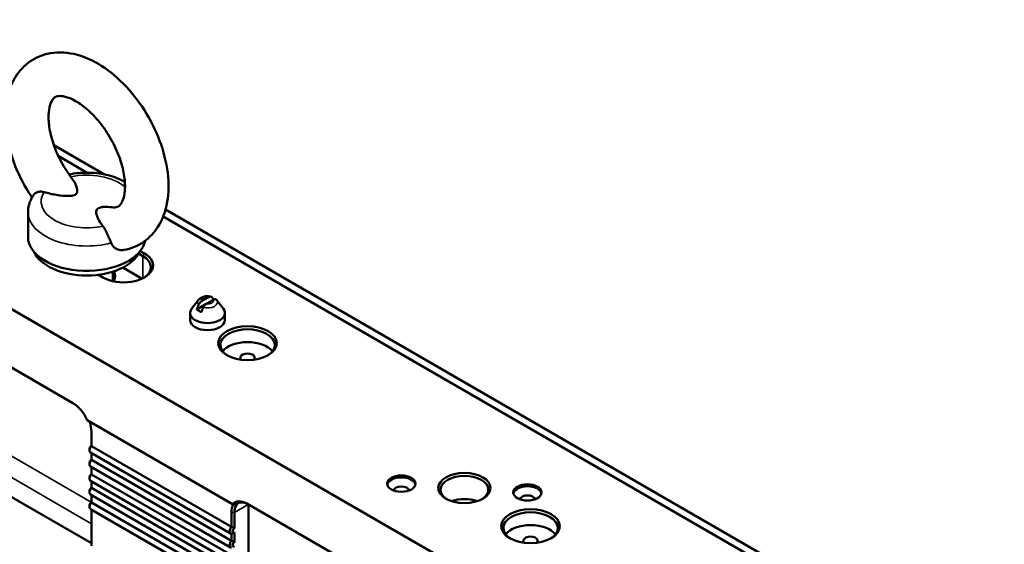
# Model space of a CAD drawing. Header units: millimetres. Extents: x 0 to 8058, y -283 to 1782.
# Tile 28 of 35: x 2145 to 2315, y 514 to 604. Entities that reach past the tile are written whole.
import ezdxf

# ---------------------------------------------------------------- set-up
doc = ezdxf.new("R2010")
doc.units = ezdxf.units.MM
doc.header["$LTSCALE"] = 3
doc.layers.add('Sichtbar (ISO)', color=7, linetype='Continuous', lineweight=50)
doc.layers.add('Sichtbar schmal (ISO)', color=7, linetype='Continuous', lineweight=35)

msp = doc.modelspace()

# ---------------------------------------------------------------- linework, layer by layer
at = {"layer": 'Sichtbar (ISO)'}
for p, q in [((1618.485, 857.384), (2405.866, 402.79)), ((2151.015, 582.384), (2159.771, 577.329)), ((2151.781, 580.517), (2156.771, 577.635)), ((2146.564, 566.552), (2146.564, 570.839)), ((2170.259, 571.273), (2354.467, 464.92)), ((2169.856, 570.081), (2354.537, 463.456)), ((2166.367, 563.261), (2165.624, 563.69)), ((2165.909, 564.137), (2166.632, 563.72)), ((2161.189, 558.936), (2161.189, 560.579)), ((2166.212, 559.37), (2162.908, 561.277)), ((2159.473, 559.587), (2158.688, 560.039)), ((2166.064, 559.456), (2166.064, 559.304)), ((2175.951, 555.701), (2174.765, 554.17)), ((2177.734, 556.198), (2176.478, 555.473)), ((2178.53, 555.739), (2177.274, 555.014)), ((2178.562, 555.758), (2178.53, 555.739)), ((2179.057, 555.701), (2180.243, 554.17)), ((2174.504, 552.238), (2174.504, 553.463)), ((2177.274, 555.014), (2175.651, 554.077)), ((2180.504, 552.238), (2180.504, 553.463)), ((2133.091, 550.172), (2154.304, 537.925)), ((2181.823, 520.506), (2156.749, 534.983)), ((2157.486, 533.026), (2157.486, 530.541)), ((2157.175, 530.076), (2157.175, 529.77)), ((2157.486, 530.541), (2181.616, 516.609)), ((2181.473, 515.465), (2157.343, 529.397)), ((2157.486, 529.315), (2157.486, 528.14)), ((2157.486, 528.14), (2181.616, 514.209)), ((2157.486, 513.789), (2133.402, 527.694)), ((2157.175, 527.676), (2157.175, 527.37)), ((2181.473, 513.065), (2157.343, 526.996)), ((2157.486, 526.914), (2157.486, 525.656)), ((2157.175, 525.192), (2157.175, 524.885)), ((2181.473, 510.581), (2157.343, 524.512)), ((2157.486, 525.656), (2181.616, 511.725)), ((2157.175, 522.853), (2157.175, 522.546)), ((2157.486, 524.43), (2157.486, 523.317)), ((2157.486, 523.317), (2181.616, 509.386)), ((2181.473, 508.242), (2157.343, 522.173)), ((2157.486, 522.091), (2157.486, 520.818)), ((2157.175, 520.353), (2157.175, 520.047)), ((2181.473, 505.742), (2157.343, 519.674)), ((2157.486, 520.818), (2181.616, 506.886)), ((2157.486, 519.592), (2157.486, 513.348)), ((2181.865, 520.481), (2181.823, 520.506)), ((2181.941, 520.438), (2181.865, 520.481)), ((2184.268, 520.625), (2234.649, 491.538)), ((2184.579, 520.446), (2184.579, 486.206)), ((2181.616, 516.609), (2181.616, 519.094)), ((2182.146, 519.094), (2182.146, 516.378)), ((2181.616, 514.209), (2181.616, 515.427)), ((2182.146, 515.659), (2182.146, 513.977))]:
    msp.add_line(p, q, dxfattribs=at)
for centre, major_axis, ratio, start_param, end_param in [((2156.689, 566.552), (-10.125, 0), 0.5773503, 0, 3.0326337), ((2156.689, 565.328), (-9.375, 0), 0.5773503, 0.2573911, 2.8842016), ((2163.053, 561.653), (5.062, 0), 0.5773503, 3.9269908, 7.0685835), ((2163.053, 561.347), (4.688, 0), 0.5773503, 5.5370274, 7.0685835), ((2156.689, 559.816), (4.875, 0), 0.5773503, 5.9554992, 6.5775115), ((2156.689, 558.591), (4.875, 0), 0.5773503, 0.2193255, 0.3947911), ((2156.689, 558.591), (4.687, 0), 0.5773503, 0.1365419, 0.2837941), ((2156.689, 559.816), (9.375, 0), 0.5773503, 6.1847987, 6.2186059), ((2177.504, 554.688), (-2.134, 0), 0.5773503, 4.1932279, 4.1937355), ((2177.504, 553.463), (3, 0), 0.5773503, 2.7210583, 6.7037196), ((2177.504, 554.688), (2.134, 0), 0.5773503, 3.6602461, 4.1937355), ((2177.504, 552.238), (3, 0), 0.5773503, 3.1415927, 6.2831853), ((2184.398, 547.951), (4.688, 0), 0.5773503, 5.5370274, 10.1709359), ((2184.398, 545.747), (-4.688, 0), 0.5773503, 3.5610813, 5.8636966), ((2184.398, 545.747), (1.238, 0), 0.5773503, 5.7804126, 9.9275506), ((2154.304, 534.557), (2.062, -3.572), 0.5773503, 1.3623295, 2.3561945), ((2154.569, 534.71), (2.063, -3.572), 0.5773503, 0.7853982, 1.25726), ((2157.751, 530.103), (-0.408, -0.706), 0.5773503, 4.405013, 6.2831853), ((2157.486, 530.256), (0.22, 0.381), 0.5773503, 0.7853982, 2.3561945), ((2157.751, 527.702), (-0.408, -0.706), 0.5773503, 4.405013, 6.2831853), ((2157.486, 527.855), (0.22, 0.381), 0.5773503, 0.7853982, 2.3561945), ((2157.751, 525.218), (-0.408, -0.706), 0.5773503, 4.405013, 6.2831853), ((2157.486, 525.371), (0.22, 0.381), 0.5773503, 0.7853982, 2.3561945), ((2210.915, 523.732), (-2.438, 0), 0.5773503, 3.2615443, 6.1632336), ((2221.787, 522.997), (4.125, 0), 0.5773503, 5.5422673, 10.165696), ((2157.751, 522.879), (-0.408, -0.706), 0.5773503, 4.405013, 6.2831853), ((2157.486, 523.032), (0.22, 0.381), 0.5773503, 0.7853982, 2.3561945), ((2210.915, 522.814), (1.312, 0), 0.5773503, 0.0893077, 3.0522849), ((2232.658, 522.201), (-2.438, 0), 0.5773503, 3.2615443, 6.1632336), ((2184.268, 517.257), (-2.063, 3.572), 0.5773503, 5.4977871, 6.4916521), ((2221.787, 519.017), (4.125, 0), 0.5773503, 1.0105997, 2.1309929), ((2232.658, 521.283), (1.312, 0), 0.5773503, 0.0893077, 3.0522849), ((2157.751, 520.38), (-0.408, -0.706), 0.5773503, 4.405013, 6.2831853), ((2157.486, 520.533), (0.22, 0.381), 0.5773503, 0.7853982, 2.3561945), ((2184.533, 517.41), (-2.063, 3.572), 0.5773503, 0.3135363, 0.7853982), ((2184.798, 517.564), (-1.875, 3.248), 0.5773503, 0.223324, 0.7853982), ((2184.533, 517.41), (-1.875, 3.248), 0.5773503, 5.4977871, 6.4000517), ((2185.441, 519.003), (3.057, -1.493), 0.0687461, 2.8379408, 2.9608497), ((2233.189, 516.414), (4.688, 0), 0.5773503, 5.5370274, 10.1709359), ((2181.881, 516.171), (-0.408, -0.706), 0.5773503, 4.405013, 6.5905613), ((2182.146, 516.018), (-0.22, -0.381), 0.5773503, 3.9269908, 7.0685835), ((2233.189, 514.21), (-4.687, 0), 0.5773503, 3.5610813, 5.8636966), ((2233.189, 514.21), (1.238, 0), 0.5773503, 5.7804126, 9.9275506), ((2181.881, 513.771), (-0.408, -0.706), 0.5773503, 4.405013, 6.5905613), ((2182.146, 513.618), (-0.22, -0.381), 0.5773503, 3.9269908, 7.0685835)]:
    msp.add_ellipse(centre, major_axis=major_axis, ratio=ratio, start_param=start_param, end_param=end_param, dxfattribs=at)
for centre, major_axis in [((2184.398, 548.258), (5.062, 0)), ((2210.915, 524.069), (-2.438, 0)), ((2221.787, 523.303), (4.5, 0)), ((2232.658, 522.538), (-2.438, 0)), ((2233.189, 516.72), (5.062, 0))]:
    msp.add_ellipse(centre, major_axis=major_axis, ratio=0.5773503, dxfattribs=at)
for points, knots in [([(2163.094, 564.312), (2164.325, 564.543), (2165.522, 565.039), (2167.518, 566.454), (2168.331, 567.334), (2169.672, 569.437), (2170.151, 570.686), (2170.786, 573.567), (2170.856, 575.232), (2170.543, 578.758), (2170.122, 580.626), (2168.854, 584.29), (2168.011, 586.084), (2165.992, 589.448), (2164.819, 591.018), (2162.217, 593.814), (2160.787, 595.038), (2157.742, 596.986), (2156.123, 597.714), (2152.932, 598.415), (2151.361, 598.456), (2148.648, 597.807), (2147.498, 597.262), (2145.58, 595.773), (2144.804, 594.855), (2143.531, 592.673), (2143.09, 591.38), (2142.546, 588.414), (2142.528, 586.711), (2142.951, 583.143), (2143.422, 581.272), (2144.781, 577.625), (2145.664, 575.848), (2146.886, 573.91), (2147.065, 573.636), (2147.248, 573.366)], [5.2976925, 5.2976925, 5.2976925, 5.2976925, 5.5516118, 5.5516118, 5.7894412, 5.7894412, 6.061034, 6.061034, 6.390962, 6.390962, 6.7462056, 6.7462056, 7.0979864, 7.0979864, 7.447333, 7.447333, 7.7999358, 7.7999358, 8.1543123, 8.1543123, 8.4694395, 8.4694395, 8.7186614, 8.7186614, 8.9580112, 8.9580112, 9.2355336, 9.2355336, 9.5706582, 9.5706582, 9.9260961, 9.9260961, 10.2773616, 10.2773616, 10.3359335, 10.3359335, 10.3359335, 10.3359335]), ([(2160.989, 571.667), (2161.432, 571.619), (2161.722, 571.669), (2162.145, 571.816), (2162.289, 571.908), (2162.607, 572.292), (2162.744, 572.507), (2163.046, 573.236), (2163.197, 573.832), (2163.307, 575.266), (2163.28, 576.08), (2163.021, 577.883), (2162.783, 578.877), (2162.086, 580.937), (2161.621, 582.004), (2160.505, 584.078), (2159.851, 585.083), (2158.439, 586.9), (2157.682, 587.713), (2156.18, 589.055), (2155.436, 589.59), (2154.083, 590.358), (2153.471, 590.599), (2152.456, 590.855), (2152.062, 590.867), (2151.404, 590.788), (2151.241, 590.7), (2150.869, 590.351), (2150.68, 590.106), (2150.331, 589.263), (2150.181, 588.667), (2150.07, 587.234), (2150.097, 586.42), (2150.356, 584.616), (2150.594, 583.623), (2151.291, 581.563), (2151.755, 580.495), (2152.846, 578.468), (2153.467, 577.506), (2154.139, 576.627)], [5.0991959, 5.0991959, 5.0991959, 5.0991959, 5.3873586, 5.3873586, 5.7091574, 5.7091574, 5.9146305, 5.9146305, 6.1982307, 6.1982307, 6.4621934, 6.4621934, 6.7350325, 6.7350325, 7.016896, 7.016896, 7.3028057, 7.3028057, 7.586766, 7.586766, 7.8629475, 7.8629475, 8.1287523, 8.1287523, 8.3978368, 8.3978368, 8.7736688, 8.7736688, 9.0560682, 9.0560682, 9.3397042, 9.3397042, 9.603665, 9.603665, 9.8764993, 9.8764993, 10.1583597, 10.1583597, 10.431567, 10.431567, 10.431567, 10.431567]), ([(2163.25, 576.077), (2162.383, 576.56), (2161.42, 576.927), (2159.378, 577.444), (2158.297, 577.591), (2156.132, 577.662), (2155.048, 577.588), (2153.876, 577.382), (2153.749, 577.358), (2153.623, 577.332)], [1.5888865, 1.5888865, 1.5888865, 1.5888865, 1.9430408, 1.9430408, 2.2995062, 2.2995062, 2.6519947, 2.6519947, 2.6949147, 2.6949147, 2.6949147, 2.6949147]), ([(2154.139, 576.627), (2154.381, 576.311), (2154.578, 575.99), (2154.918, 575.29), (2155.09, 574.813), (2155.038, 574.293), (2155, 574.157), (2154.876, 573.974), (2154.787, 573.89), (2154.586, 573.774), (2154.44, 573.722), (2154.123, 573.651), (2153.888, 573.629), (2152.988, 573.599), (2152.162, 573.698), (2150.779, 573.922), (2150.036, 574.084), (2149.326, 574.289)], [1.3186435, 1.3186435, 1.3186435, 1.3186435, 1.541162, 1.541162, 1.8223406, 1.8223406, 1.9017722, 1.9017722, 1.9586643, 1.9586643, 2.0155563, 2.0155563, 2.0949879, 2.0949879, 2.3761666, 2.3761666, 2.6695522, 2.6695522, 2.6695522, 2.6695522]), ([(2147.598, 573.908), (2147.471, 573.733), (2147.354, 573.551), (2147.14, 573.174), (2147.043, 572.978), (2146.874, 572.575), (2146.802, 572.367), (2146.684, 571.941), (2146.639, 571.724), (2146.579, 571.284), (2146.564, 571.061), (2146.564, 570.839)], [3.53162675, 3.53162675, 3.53162675, 3.53162675, 3.61069956, 3.61069956, 3.68977238, 3.68977238, 3.76884519, 3.76884519, 3.847918, 3.847918, 3.92699082, 3.92699082, 3.92699082, 3.92699082]), ([(2147.598, 573.908), (2147.625, 573.946), (2147.656, 573.982), (2147.812, 574.134), (2147.977, 574.228), (2148.372, 574.351), (2148.596, 574.38), (2148.995, 574.363), (2149.162, 574.337), (2149.326, 574.289)], [-0.49573795, -0.49573795, -0.49573795, -0.49573795, -0.46452916, -0.46452916, -0.35739452, -0.35739452, -0.25308531, -0.25308531, -0.1806869, -0.1806869, -0.1806869, -0.1806869]), ([(2159.482, 568.425), (2159.127, 568.835), (2158.847, 569.264), (2158.459, 570.062), (2158.287, 570.539), (2158.339, 571.059), (2158.377, 571.195), (2158.501, 571.378), (2158.59, 571.462), (2158.791, 571.578), (2158.937, 571.63), (2159.254, 571.701), (2159.49, 571.723), (2160.097, 571.743), (2160.549, 571.715), (2160.989, 571.668)], [1.2477763, 1.2477763, 1.2477763, 1.2477763, 1.541162, 1.541162, 1.8223406, 1.8223406, 1.9017722, 1.9017722, 1.9586643, 1.9586643, 2.0155563, 2.0155563, 2.0949879, 2.0949879, 2.2591027, 2.2591027, 2.2591027, 2.2591027]), ([(2159.482, 568.425), (2159.539, 568.36), (2159.593, 568.285), (2159.77, 568.009), (2159.886, 567.775), (2160.125, 567.265), (2160.244, 566.997), (2160.488, 566.457), (2160.609, 566.193), (2160.786, 565.798), (2160.85, 565.655), (2160.904, 565.524)], [-0.85583948, -0.85583948, -0.85583948, -0.85583948, -0.80597623, -0.80597623, -0.68971765, -0.68971765, -0.57457226, -0.57457226, -0.45675968, -0.45675968, -0.38276916, -0.38276916, -0.38276916, -0.38276916]), ([(2163.094, 564.312), (2162.995, 564.293), (2162.895, 564.281), (2162.439, 564.262), (2162.096, 564.34), (2161.489, 564.669), (2161.239, 564.915), (2160.997, 565.319), (2160.947, 565.419), (2160.904, 565.524)], [4.22326161, 4.22326161, 4.22326161, 4.22326161, 4.27684858, 4.27684858, 4.46799056, 4.46799056, 4.66091166, 4.66091166, 4.7211317, 4.7211317, 4.7211317, 4.7211317]), ([(2178.096, 556.28), (2177.947, 556.317), (2177.795, 556.339), (2177.488, 556.355), (2177.334, 556.35), (2177.029, 556.311), (2176.879, 556.278), (2176.589, 556.18), (2176.448, 556.115), (2176.183, 555.945), (2176.057, 555.838), (2175.951, 555.701)], [1.952899, 1.952899, 1.952899, 1.952899, 2.2636105, 2.2636105, 2.574322, 2.574322, 2.8850335, 2.8850335, 3.195745, 3.195745, 3.5064565, 3.5064565, 3.5064565, 3.5064565]), ([(2176.478, 555.473), (2176.402, 555.429), (2176.313, 555.36), (2176.179, 555.224), (2176.11, 555.135), (2176.028, 554.999), (2175.997, 554.936), (2175.971, 554.874)], [-0.4266994, -0.4266994, -0.4266994, -0.4266994, -0.38388292, -0.38388292, -0.34567303, -0.34567303, -0.32053213, -0.32053213, -0.32053213, -0.32053213]), ([(2178.241, 556.185), (2178.216, 556.217), (2178.184, 556.244), (2178.102, 556.285), (2178.033, 556.294), (2177.9, 556.276), (2177.81, 556.242), (2177.734, 556.198)], [-0.76240067, -0.76240067, -0.76240067, -0.76240067, -0.73725977, -0.73725977, -0.69904989, -0.69904989, -0.6562334, -0.6562334, -0.6562334, -0.6562334]), ([(2178.53, 555.739), (2178.606, 555.783), (2178.695, 555.817), (2178.829, 555.835), (2178.898, 555.825), (2178.977, 555.786), (2179.005, 555.762), (2179.03, 555.734)], [0.6562334, 0.6562334, 0.6562334, 0.6562334, 0.69904989, 0.69904989, 0.73725977, 0.73725977, 0.76010015, 0.76010015, 0.76010015, 0.76010015]), ([(2179.057, 555.701), (2179.055, 555.703), (2179.053, 555.705), (2179.05, 555.71), (2179.048, 555.712), (2179.044, 555.717), (2179.042, 555.719), (2179.039, 555.723), (2179.037, 555.726), (2179.033, 555.73), (2179.032, 555.732), (2179.03, 555.735)], [1.205932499, 1.205932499, 1.205932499, 1.205932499, 1.211107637, 1.211107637, 1.216282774, 1.216282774, 1.221457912, 1.221457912, 1.22663305, 1.22663305, 1.231808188, 1.231808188, 1.231808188, 1.231808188]), ([(2176.767, 554.415), (2176.792, 554.477), (2176.824, 554.54), (2176.906, 554.675), (2176.975, 554.764), (2177.108, 554.901), (2177.198, 554.97), (2177.274, 555.014)], [0.32053213, 0.32053213, 0.32053213, 0.32053213, 0.34567303, 0.34567303, 0.38388292, 0.38388292, 0.4266994, 0.4266994, 0.4266994, 0.4266994]), ([(2182.452, 520.51), (2182.359, 520.506), (2182.265, 520.501), (2182.069, 520.492), (2181.967, 520.487), (2181.865, 520.481)], [-0.08100972, -0.08100972, -0.08100972, -0.08100972, -0.042031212, -0.042031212, 0, 0, 0, 0])]:
    msp.add_open_spline(points, degree=3, knots=knots, dxfattribs=at)
for points, weights in [([(2178.562, 555.758), (2178.383, 555.999), (2178.241, 556.185)], [1.09655479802, 1.10582889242, 1.09960415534]), ([(2175.971, 554.874), (2175.829, 554.524), (2175.651, 554.077)], [1.09960415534, 1.10582889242, 1.09655479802]), ([(2176.767, 554.415), (2176.625, 554.065), (2176.446, 553.618)], [1.09960415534, 1.10582889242, 1.09655479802])]:
    msp.add_rational_spline(points, weights, degree=2, dxfattribs=at)
for points, degree in [([(2182.554, 520.491), (2182.362, 520.474), (2182.158, 520.456), (2181.941, 520.438)], 3), ([(2182.146, 516.378), (2181.946, 516.493), (2181.616, 516.609)], 2), ([(2182.146, 515.659), (2181.946, 515.543), (2181.616, 515.427)], 2), ([(2182.146, 513.977), (2181.946, 514.093), (2181.616, 514.209)], 2)]:
    msp.add_open_spline(points, degree=degree, dxfattribs=at)
at = {"layer": 'Sichtbar schmal (ISO)'}
for p, q in [((2166.367, 563.261), (2166.632, 563.72)), ((2166.367, 559.444), (2166.367, 563.261)), ((2133.402, 534.736), (2157.437, 520.86)), ((2157.486, 517.157), (2133.402, 531.062)), ((2184.533, 520.472), (2182.146, 519.094)), ((2182.146, 519.094), (2181.616, 519.094))]:
    msp.add_line(p, q, dxfattribs=at)
for centre, major_axis, start_param, end_param in [((2156.689, 572.676), (7.875, 0), 0.5791564, 1.9311891), ((2156.689, 572.676), (-7.875, 0), 5.9205223, 8.2166446), ((2156.689, 570.839), (-10.125, 0), 0, 2.0002122), ((2177.504, 555.3), (-1.701, 0), 5.862651, 6.7315433), ((2177.504, 555.606), (-1.051, 0), 4.4914739, 6.5041004), ((2177.504, 555.3), (1.701, 0), 4.264031, 6.7037196), ((2177.504, 555.606), (1.051, 0), 4.4914739, 6.5041004)]:
    msp.add_ellipse(centre, major_axis=major_axis, ratio=0.5773503, start_param=start_param, end_param=end_param, dxfattribs=at)

doc.saveas('drawing.dxf')
